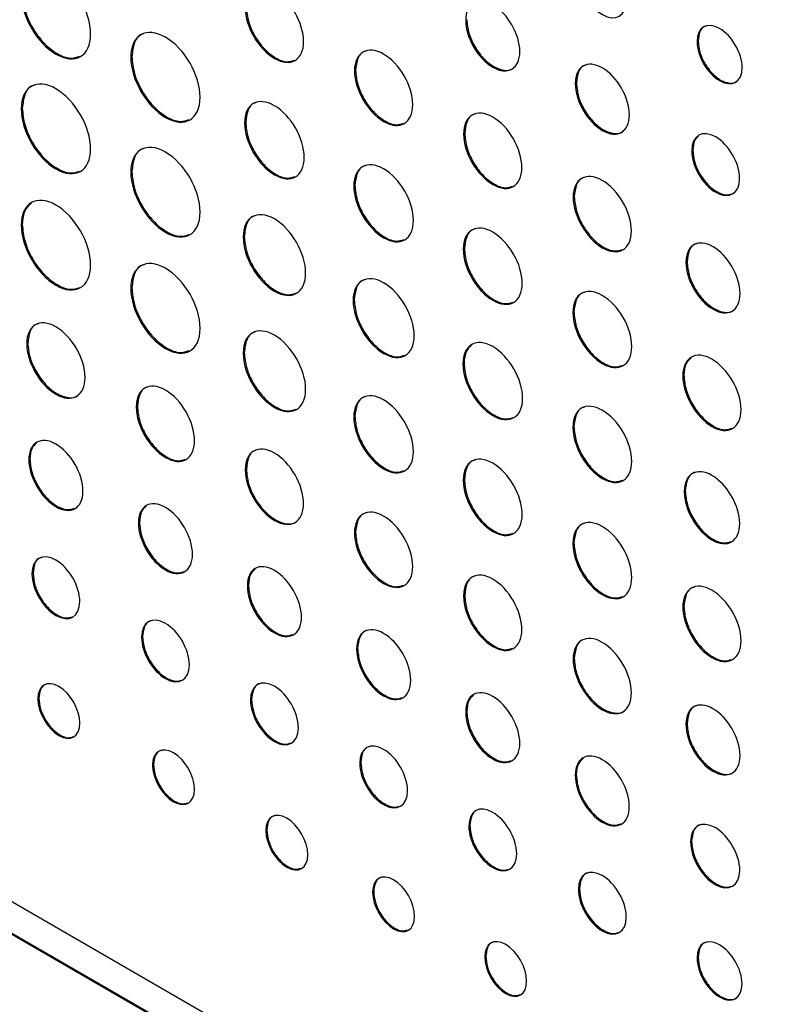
# Model space of a CAD drawing. Header units: millimetres. Extents: x 52 to 411, y 49 to 259.
# Tile 34 of 40: x 351 to 363, y 194 to 210. Entities that reach past the tile are written whole.
import ezdxf

# ---------------------------------------------------------------- set-up
doc = ezdxf.new("R2010")
doc.units = ezdxf.units.MM

msp = doc.modelspace()

# ---------------------------------------------------------------- linework, layer by layer
at = {"color": 7, "linetype": 'Continuous', "lineweight": 25}
for p, q in [((358.201, 210.027), (358.183, 210.017)), ((362.027, 209.676), (362.009, 209.666)), ((352.662, 209.417), (352.644, 209.406)), ((356.362, 209.19), (356.344, 209.179)), ((360.013, 208.981), (359.995, 208.971)), ((350.85, 208.564), (350.832, 208.553)), ((354.544, 208.33), (354.526, 208.319)), ((358.167, 208.148), (358.149, 208.137)), ((361.938, 207.87), (361.92, 207.859)), ((352.662, 207.518), (352.644, 207.507)), ((356.35, 207.287), (356.332, 207.277)), ((369.786, 184.407), (330.31, 207.195)), ((359.978, 207.102), (359.96, 207.091)), ((330.31, 206.661), (369.786, 183.872)), ((330.328, 206.671), (369.804, 183.883)), ((350.85, 206.642), (350.832, 206.631)), ((354.521, 206.444), (354.503, 206.434)), ((358.161, 206.242), (358.143, 206.232)), ((361.843, 206.025), (361.825, 206.015)), ((352.662, 205.596), (352.644, 205.585)), ((356.339, 205.395), (356.321, 205.384)), ((359.973, 205.196), (359.955, 205.186)), ((350.941, 204.679), (350.923, 204.669)), ((354.521, 204.522), (354.503, 204.512)), ((358.155, 204.346), (358.137, 204.336)), ((361.792, 204.146), (361.774, 204.136)), ((352.753, 203.633), (352.735, 203.623)), ((356.35, 203.466), (356.332, 203.456)), ((359.973, 203.297), (359.955, 203.287)), ((350.976, 202.76), (350.958, 202.75)), ((354.555, 202.593), (354.537, 202.583)), ((358.161, 202.421), (358.143, 202.411)), ((361.814, 202.234), (361.797, 202.223)), ((352.788, 201.714), (352.77, 201.704)), ((356.361, 201.55), (356.343, 201.54)), ((359.973, 201.375), (359.955, 201.365)), ((351.028, 200.873), (351.01, 200.863)), ((354.59, 200.674), (354.572, 200.664)), ((358.166, 200.509), (358.148, 200.498)), ((361.792, 200.325), (361.774, 200.315)), ((352.839, 199.827), (352.822, 199.817)), ((356.396, 199.631), (356.378, 199.621)), ((359.978, 199.463), (359.96, 199.452)), ((351.125, 198.806), (351.107, 198.796)), ((354.642, 198.787), (354.624, 198.776)), ((358.201, 198.589), (358.183, 198.579)), ((361.843, 198.386), (361.825, 198.376)), ((353.021, 197.711), (353.003, 197.701)), ((356.448, 197.744), (356.43, 197.734)), ((360.012, 197.544), (359.994, 197.533)), ((358.252, 196.702), (358.235, 196.692)), ((354.894, 196.63), (354.876, 196.62)), ((361.919, 196.443), (361.902, 196.432)), ((356.661, 195.61), (356.643, 195.6)), ((360.064, 195.656), (360.046, 195.646)), ((358.515, 194.54), (358.497, 194.53)), ((362.027, 194.523), (362.009, 194.513))]:
    msp.add_line(p, q, dxfattribs=at)
for points, knots in [([(351.979, 209.79), (351.979, 210.156), (351.723, 210.6), (351.406, 210.783), (351.089, 210.966), (350.832, 210.818), (350.832, 210.452)], [2, 2, 2, 2, 3, 3, 3, 4, 4, 4, 4]), ([(360.047, 210.798), (360.047, 210.546), (360.224, 210.239), (360.443, 210.113), (360.661, 209.986), (360.838, 210.089), (360.838, 210.341)], [2, 2, 2, 2, 3, 3, 3, 4, 4, 4, 4]), ([(355.502, 209.665), (355.502, 209.973), (355.286, 210.346), (354.753, 210.654), (354.538, 210.529), (354.538, 210.222)], [2, 2, 2, 2, 3, 3, 4, 4, 4, 4]), ([(350.832, 210.452), (350.832, 210.086), (351.089, 209.641), (351.406, 209.458), (351.723, 209.275), (351.979, 209.424), (351.979, 209.79)], [0, 0, 0, 0, 1, 1, 1, 2, 2, 2, 2]), ([(350.85, 210.463), (350.859, 210.369), (350.876, 210.185), (351.009, 209.891), (351.197, 209.634), (351.423, 209.453), (351.641, 209.37), (351.75, 209.406), (351.799, 209.422)], [0, 0, 0, 0, 0.174506, 0.34287, 0.511214, 0.685671, 0.860155, 1, 1, 1, 1]), ([(359.078, 209.5), (359.078, 209.786), (358.878, 210.133), (358.631, 210.275), (358.384, 210.418), (358.183, 210.302), (358.183, 210.017)], [0, 0, 0, 0, 1, 1, 1, 2, 2, 2, 2]), ([(354.538, 210.222), (354.538, 209.914), (354.753, 209.541), (355.286, 209.233), (355.502, 209.358), (355.502, 209.665)], [0, 0, 0, 0, 1, 1, 2, 2, 2, 2]), ([(354.556, 210.232), (354.563, 210.154), (354.578, 209.999), (354.689, 209.752), (354.847, 209.536), (355.037, 209.384), (355.219, 209.315), (355.309, 209.345), (355.348, 209.357)], [0, 0, 0, 0, 0.175444, 0.34471, 0.513967, 0.689386, 0.864805, 1, 1, 1, 1]), ([(358.201, 210.027), (358.208, 209.954), (358.222, 209.811), (358.325, 209.581), (358.471, 209.382), (358.649, 209.237), (358.822, 209.181), (358.942, 209.189), (358.979, 209.236), (358.986, 209.244)], [0, 0, 0, 0, 0.163754, 0.321831, 0.479894, 0.643576, 0.807475, 0.965632, 1, 1, 1, 1]), ([(353.791, 208.744), (353.791, 209.11), (353.535, 209.554), (353.217, 209.737), (352.9, 209.92), (352.644, 209.772), (352.644, 209.406)], [2, 2, 2, 2, 3, 3, 3, 4, 4, 4, 4]), ([(358.183, 210.017), (358.183, 209.731), (358.384, 209.384), (358.631, 209.242), (358.878, 209.099), (359.078, 209.215), (359.078, 209.5)], [2, 2, 2, 2, 3, 3, 3, 4, 4, 4, 4]), ([(362.755, 209.235), (362.755, 209.473), (362.588, 209.762), (362.382, 209.881), (362.176, 210), (362.009, 209.903), (362.009, 209.666)], [0, 0, 0, 0, 1, 1, 1, 2, 2, 2, 2]), ([(362.167, 209.923), (362.156, 209.922), (362.105, 209.914), (362.045, 209.833), (362.033, 209.729), (362.027, 209.676)], [0, 0, 0, 0, 0.113308, 0.548903, 1, 1, 1, 1]), ([(352.861, 209.794), (352.85, 209.792), (352.778, 209.781), (352.691, 209.657), (352.672, 209.498), (352.662, 209.417)], [0, 0, 0, 0, 0.076698, 0.530203, 1, 1, 1, 1]), ([(357.308, 208.623), (357.308, 208.93), (357.092, 209.304), (356.826, 209.458), (356.559, 209.611), (356.344, 209.487), (356.344, 209.179)], [2, 2, 2, 2, 3, 3, 3, 4, 4, 4, 4]), ([(362.009, 209.666), (362.009, 209.428), (362.176, 209.138), (362.382, 209.02), (362.588, 208.901), (362.755, 208.997), (362.755, 209.235)], [2, 2, 2, 2, 3, 3, 3, 4, 4, 4, 4]), ([(362.027, 209.676), (362.033, 209.615), (362.044, 209.496), (362.13, 209.304), (362.252, 209.138), (362.4, 209.017), (362.545, 208.971), (362.646, 208.978), (362.678, 209.019), (362.684, 209.027)], [0, 0, 0, 0, 0.162768, 0.319853, 0.476836, 0.639312, 0.802025, 0.95918, 1, 1, 1, 1]), ([(352.644, 209.406), (352.644, 209.04), (352.9, 208.595), (353.217, 208.412), (353.535, 208.229), (353.791, 208.378), (353.791, 208.744)], [0, 0, 0, 0, 1, 1, 1, 2, 2, 2, 2]), ([(352.662, 209.417), (352.671, 209.323), (352.688, 209.139), (352.821, 208.845), (353.009, 208.588), (353.235, 208.407), (353.453, 208.324), (353.562, 208.36), (353.61, 208.376)], [0, 0, 0, 0, 0.174516, 0.342884, 0.511229, 0.685692, 0.860181, 1, 1, 1, 1]), ([(356.534, 209.508), (356.523, 209.506), (356.461, 209.497), (356.386, 209.392), (356.37, 209.258), (356.362, 209.19)], [0, 0, 0, 0, 0.089912, 0.536833, 1, 1, 1, 1]), ([(360.89, 208.454), (360.89, 208.74), (360.69, 209.087), (360.442, 209.23), (360.195, 209.372), (359.995, 209.257), (359.995, 208.971)], [0, 0, 0, 0, 1, 1, 1, 2, 2, 2, 2]), ([(360.175, 209.277), (360.164, 209.276), (360.105, 209.267), (360.035, 209.17), (360.02, 209.045), (360.013, 208.981)], [0, 0, 0, 0, 0.096272, 0.540014, 1, 1, 1, 1]), ([(351.979, 207.891), (351.979, 208.257), (351.723, 208.701), (351.406, 208.884), (351.089, 209.067), (350.832, 208.919), (350.832, 208.553)], [2, 2, 2, 2, 3, 3, 3, 4, 4, 4, 4]), ([(356.344, 209.179), (356.344, 208.872), (356.559, 208.498), (356.826, 208.345), (357.092, 208.191), (357.308, 208.315), (357.308, 208.623)], [0, 0, 0, 0, 1, 1, 1, 2, 2, 2, 2]), ([(356.362, 209.19), (356.369, 209.111), (356.384, 208.957), (356.495, 208.709), (356.653, 208.494), (356.843, 208.342), (357.025, 208.272), (357.115, 208.302), (357.154, 208.315)], [0, 0, 0, 0, 0.17545, 0.344719, 0.513973, 0.689373, 0.864817, 1, 1, 1, 1]), ([(351.049, 208.941), (351.038, 208.939), (350.966, 208.928), (350.879, 208.804), (350.86, 208.645), (350.85, 208.564)], [0, 0, 0, 0, 0.076611, 0.530152, 1, 1, 1, 1]), ([(359.995, 208.971), (359.995, 208.685), (360.195, 208.339), (360.442, 208.196), (360.69, 208.053), (360.89, 208.169), (360.89, 208.454)], [2, 2, 2, 2, 3, 3, 3, 4, 4, 4, 4]), ([(360.013, 208.981), (360.02, 208.908), (360.033, 208.765), (360.137, 208.535), (360.283, 208.336), (360.461, 208.191), (360.634, 208.136), (360.754, 208.144), (360.791, 208.19), (360.798, 208.199)], [0, 0, 0, 0, 0.163759, 0.321842, 0.479909, 0.643597, 0.807497, 0.965651, 1, 1, 1, 1]), ([(355.513, 207.75), (355.513, 208.065), (355.292, 208.447), (355.02, 208.605), (354.747, 208.762), (354.526, 208.634), (354.526, 208.319)], [2, 2, 2, 2, 3, 3, 3, 4, 4, 4, 4]), ([(350.85, 208.564), (350.859, 208.47), (350.876, 208.286), (351.009, 207.992), (351.197, 207.735), (351.423, 207.554), (351.641, 207.471), (351.75, 207.507), (351.799, 207.523)], [0, 0, 0, 0, 0.174494, 0.342861, 0.511213, 0.685674, 0.86016, 1, 1, 1, 1]), ([(354.72, 208.656), (354.709, 208.654), (354.645, 208.644), (354.569, 208.537), (354.553, 208.4), (354.544, 208.33)], [0, 0, 0, 0, 0.088583, 0.536174, 1, 1, 1, 1]), ([(359.112, 207.581), (359.112, 207.888), (358.897, 208.262), (358.631, 208.416), (358.364, 208.569), (358.149, 208.445), (358.149, 208.137)], [2, 2, 2, 2, 3, 3, 3, 4, 4, 4, 4]), ([(350.832, 208.553), (350.832, 208.187), (351.089, 207.742), (351.406, 207.559), (351.723, 207.376), (351.979, 207.525), (351.979, 207.891)], [0, 0, 0, 0, 1, 1, 1, 2, 2, 2, 2]), ([(358.338, 208.466), (358.328, 208.464), (358.265, 208.455), (358.191, 208.35), (358.175, 208.216), (358.167, 208.148)], [0, 0, 0, 0, 0.0899495, 0.5368456, 1, 1, 1, 1]), ([(354.526, 208.319), (354.526, 208.004), (354.747, 207.621), (355.02, 207.464), (355.292, 207.307), (355.513, 207.435), (355.513, 207.75)], [0, 0, 0, 0, 1, 1, 1, 2, 2, 2, 2]), ([(354.544, 208.33), (354.552, 208.249), (354.567, 208.091), (354.681, 207.838), (354.843, 207.617), (355.037, 207.461), (355.223, 207.39), (355.315, 207.42), (355.356, 207.434)], [0, 0, 0, 0, 0.175462, 0.344714, 0.51388, 0.689139, 0.864403, 1, 1, 1, 1]), ([(358.149, 208.137), (358.149, 207.83), (358.364, 207.456), (358.631, 207.303), (358.897, 207.149), (359.112, 207.273), (359.112, 207.581)], [0, 0, 0, 0, 1, 1, 1, 2, 2, 2, 2]), ([(358.167, 208.148), (358.174, 208.069), (358.189, 207.915), (358.3, 207.667), (358.458, 207.452), (358.648, 207.3), (358.83, 207.231), (358.919, 207.26), (358.959, 207.273)], [0, 0, 0, 0, 0.175439, 0.344692, 0.513934, 0.689343, 0.864783, 1, 1, 1, 1]), ([(362.712, 207.402), (362.712, 207.655), (362.535, 207.962), (362.317, 208.088), (362.098, 208.214), (361.92, 208.112), (361.92, 207.859)], [0, 0, 0, 0, 1, 1, 1, 2, 2, 2, 2]), ([(362.034, 208.102), (362.009, 208.081), (361.952, 208.031), (361.943, 207.929), (361.938, 207.87)], [0, 0, 0, 0, 0.421595, 1, 1, 1, 1]), ([(353.791, 206.845), (353.791, 207.211), (353.535, 207.655), (353.217, 207.838), (352.9, 208.021), (352.644, 207.873), (352.644, 207.507)], [2, 2, 2, 2, 3, 3, 3, 4, 4, 4, 4]), ([(352.861, 207.895), (352.85, 207.893), (352.778, 207.882), (352.691, 207.758), (352.672, 207.599), (352.662, 207.518)], [0, 0, 0, 0, 0.076675, 0.530177, 1, 1, 1, 1]), ([(361.92, 207.859), (361.92, 207.607), (362.098, 207.3), (362.317, 207.174), (362.535, 207.048), (362.712, 207.15), (362.712, 207.402)], [2, 2, 2, 2, 3, 3, 3, 4, 4, 4, 4]), ([(361.938, 207.87), (361.945, 207.805), (361.957, 207.678), (362.048, 207.475), (362.178, 207.298), (362.334, 207.173), (362.481, 207.117), (362.553, 207.14), (362.583, 207.15)], [0, 0, 0, 0, 0.1766042, 0.3472163, 0.517888, 0.6946569, 0.8711894, 1, 1, 1, 1]), ([(357.319, 206.707), (357.319, 207.022), (357.098, 207.404), (356.826, 207.562), (356.553, 207.719), (356.332, 207.591), (356.332, 207.277)], [2, 2, 2, 2, 3, 3, 3, 4, 4, 4, 4]), ([(356.525, 207.613), (356.515, 207.611), (356.451, 207.601), (356.375, 207.495), (356.359, 207.357), (356.35, 207.287)], [0, 0, 0, 0, 0.087938, 0.535912, 1, 1, 1, 1]), ([(352.644, 207.507), (352.644, 207.141), (352.9, 206.696), (353.217, 206.513), (353.535, 206.33), (353.791, 206.479), (353.791, 206.845)], [0, 0, 0, 0, 1, 1, 1, 2, 2, 2, 2]), ([(352.662, 207.518), (352.671, 207.424), (352.688, 207.24), (352.821, 206.946), (353.009, 206.689), (353.235, 206.508), (353.453, 206.425), (353.562, 206.461), (353.61, 206.477)], [0, 0, 0, 0, 0.174504, 0.342875, 0.511227, 0.685694, 0.860187, 1, 1, 1, 1]), ([(360.924, 206.535), (360.924, 206.843), (360.709, 207.216), (360.442, 207.37), (360.176, 207.523), (359.96, 207.399), (359.96, 207.091)], [2, 2, 2, 2, 3, 3, 3, 4, 4, 4, 4]), ([(360.15, 207.42), (360.14, 207.418), (360.077, 207.409), (360.002, 207.304), (359.986, 207.17), (359.978, 207.102)], [0, 0, 0, 0, 0.089875, 0.536817, 1, 1, 1, 1]), ([(356.332, 207.277), (356.332, 206.962), (356.553, 206.58), (356.826, 206.422), (357.098, 206.265), (357.319, 206.392), (357.319, 206.707)], [0, 0, 0, 0, 1, 1, 1, 2, 2, 2, 2]), ([(356.35, 207.287), (356.358, 207.207), (356.373, 207.049), (356.487, 206.795), (356.649, 206.575), (356.843, 206.419), (357.029, 206.348), (357.121, 206.378), (357.162, 206.392)], [0, 0, 0, 0, 0.1752957, 0.3444422, 0.5135754, 0.6888446, 0.8641498, 1, 1, 1, 1]), ([(351.979, 205.969), (351.979, 206.335), (351.723, 206.779), (351.406, 206.962), (351.089, 207.145), (350.832, 206.997), (350.832, 206.631)], [2, 2, 2, 2, 3, 3, 3, 4, 4, 4, 4]), ([(359.978, 207.102), (359.986, 207.023), (360, 206.869), (360.112, 206.621), (360.27, 206.406), (360.459, 206.254), (360.641, 206.185), (360.731, 206.214), (360.77, 206.227)], [0, 0, 0, 0, 0.175435, 0.344692, 0.513941, 0.689352, 0.864787, 1, 1, 1, 1]), ([(350.997, 206.989), (350.958, 206.956), (350.871, 206.881), (350.857, 206.727), (350.85, 206.642)], [0, 0, 0, 0, 0.4451614, 1, 1, 1, 1]), ([(359.96, 207.091), (359.96, 206.784), (360.176, 206.41), (360.442, 206.257), (360.709, 206.103), (360.924, 206.227), (360.924, 206.535)], [0, 0, 0, 0, 1, 1, 1, 2, 2, 2, 2]), ([(355.536, 205.838), (355.536, 206.167), (355.305, 206.567), (355.02, 206.732), (354.734, 206.896), (354.503, 206.763), (354.503, 206.434)], [2, 2, 2, 2, 3, 3, 3, 4, 4, 4, 4]), ([(354.703, 206.784), (354.693, 206.783), (354.627, 206.772), (354.547, 206.661), (354.53, 206.517), (354.521, 206.444)], [0, 0, 0, 0, 0.084399, 0.53413, 1, 1, 1, 1]), ([(350.832, 206.631), (350.832, 206.265), (351.089, 205.82), (351.406, 205.637), (351.723, 205.454), (351.979, 205.603), (351.979, 205.969)], [0, 0, 0, 0, 1, 1, 1, 2, 2, 2, 2]), ([(350.85, 206.642), (350.859, 206.548), (350.876, 206.364), (351.009, 206.07), (351.197, 205.813), (351.423, 205.632), (351.641, 205.549), (351.75, 205.585), (351.799, 205.601)], [0, 0, 0, 0, 0.174494, 0.342861, 0.511213, 0.685674, 0.86016, 1, 1, 1, 1]), ([(359.118, 205.669), (359.118, 205.98), (358.9, 206.357), (358.631, 206.513), (358.361, 206.669), (358.143, 206.543), (358.143, 206.232)], [2, 2, 2, 2, 3, 3, 3, 4, 4, 4, 4]), ([(354.521, 206.444), (354.529, 206.36), (354.545, 206.195), (354.664, 205.929), (354.834, 205.698), (355.037, 205.535), (355.232, 205.461), (355.329, 205.493), (355.372, 205.507)], [0, 0, 0, 0, 0.175055, 0.343967, 0.512862, 0.687881, 0.862922, 1, 1, 1, 1]), ([(358.334, 206.564), (358.324, 206.562), (358.261, 206.552), (358.185, 206.447), (358.169, 206.311), (358.161, 206.242)], [0, 0, 0, 0, 0.088934, 0.53642, 1, 1, 1, 1]), ([(354.503, 206.434), (354.503, 206.104), (354.734, 205.704), (355.02, 205.539), (355.305, 205.374), (355.536, 205.508), (355.536, 205.838)], [0, 0, 0, 0, 1, 1, 1, 2, 2, 2, 2]), ([(362.72, 205.498), (362.72, 205.784), (362.52, 206.131), (362.273, 206.273), (362.026, 206.416), (361.825, 206.3), (361.825, 206.015)], [0, 0, 0, 0, 1, 1, 1, 2, 2, 2, 2]), ([(362.005, 206.321), (361.995, 206.32), (361.936, 206.31), (361.866, 206.213), (361.851, 206.089), (361.843, 206.025)], [0, 0, 0, 0, 0.096036, 0.540015, 1, 1, 1, 1]), ([(358.143, 206.232), (358.143, 205.92), (358.361, 205.542), (358.631, 205.387), (358.9, 205.231), (359.118, 205.357), (359.118, 205.669)], [0, 0, 0, 0, 1, 1, 1, 2, 2, 2, 2]), ([(358.161, 206.242), (358.168, 206.163), (358.183, 206.006), (358.296, 205.756), (358.456, 205.538), (358.648, 205.384), (358.832, 205.314), (358.923, 205.344), (358.963, 205.357)], [0, 0, 0, 0, 0.175369, 0.344581, 0.513777, 0.689113, 0.86448, 1, 1, 1, 1]), ([(353.791, 204.923), (353.791, 205.289), (353.535, 205.733), (353.217, 205.916), (352.9, 206.099), (352.644, 205.951), (352.644, 205.585)], [2, 2, 2, 2, 3, 3, 3, 4, 4, 4, 4]), ([(352.861, 205.973), (352.85, 205.971), (352.778, 205.96), (352.691, 205.836), (352.672, 205.677), (352.662, 205.596)], [0, 0, 0, 0, 0.076639, 0.530166, 1, 1, 1, 1]), ([(361.825, 206.015), (361.825, 205.729), (362.026, 205.382), (362.273, 205.24), (362.52, 205.097), (362.72, 205.213), (362.72, 205.498)], [2, 2, 2, 2, 3, 3, 3, 4, 4, 4, 4]), ([(361.843, 206.025), (361.85, 205.952), (361.864, 205.809), (361.967, 205.579), (362.113, 205.38), (362.291, 205.235), (362.465, 205.179), (362.584, 205.187), (362.621, 205.234), (362.628, 205.242)], [0, 0, 0, 0, 0.163851, 0.32198, 0.480067, 0.643769, 0.80761, 0.965754, 1, 1, 1, 1]), ([(357.331, 204.802), (357.331, 205.124), (357.105, 205.515), (356.826, 205.676), (356.547, 205.837), (356.321, 205.706), (356.321, 205.384)], [2, 2, 2, 2, 3, 3, 3, 4, 4, 4, 4]), ([(356.517, 205.728), (356.507, 205.726), (356.442, 205.716), (356.364, 205.607), (356.347, 205.466), (356.339, 205.395)], [0, 0, 0, 0, 0.086198, 0.535033, 1, 1, 1, 1]), ([(352.644, 205.585), (352.644, 205.219), (352.9, 204.774), (353.217, 204.591), (353.535, 204.408), (353.791, 204.557), (353.791, 204.923)], [0, 0, 0, 0, 1, 1, 1, 2, 2, 2, 2]), ([(352.662, 205.596), (352.671, 205.502), (352.688, 205.319), (352.821, 205.024), (353.009, 204.767), (353.235, 204.586), (353.453, 204.503), (353.562, 204.539), (353.61, 204.555)], [0, 0, 0, 0, 0.1745038, 0.3428752, 0.5112273, 0.6856941, 0.8601866, 1, 1, 1, 1]), ([(360.93, 204.623), (360.93, 204.934), (360.712, 205.312), (360.442, 205.467), (360.173, 205.623), (359.955, 205.497), (359.955, 205.186)], [2, 2, 2, 2, 3, 3, 3, 4, 4, 4, 4]), ([(360.146, 205.518), (360.136, 205.516), (360.073, 205.506), (359.997, 205.401), (359.981, 205.265), (359.973, 205.196)], [0, 0, 0, 0, 0.088934, 0.53642, 1, 1, 1, 1]), ([(356.321, 205.384), (356.321, 205.062), (356.547, 204.671), (356.826, 204.51), (357.105, 204.349), (357.331, 204.479), (357.331, 204.802)], [0, 0, 0, 0, 1, 1, 1, 2, 2, 2, 2]), ([(356.339, 205.395), (356.347, 205.313), (356.362, 205.151), (356.479, 204.892), (356.644, 204.666), (356.843, 204.506), (357.034, 204.434), (357.128, 204.465), (357.17, 204.479)], [0, 0, 0, 0, 0.175196, 0.344227, 0.513232, 0.688367, 0.863537, 1, 1, 1, 1]), ([(359.955, 205.186), (359.955, 204.874), (360.173, 204.497), (360.442, 204.341), (360.712, 204.185), (360.93, 204.311), (360.93, 204.623)], [0, 0, 0, 0, 1, 1, 1, 2, 2, 2, 2]), ([(359.973, 205.196), (359.98, 205.117), (359.995, 204.961), (360.108, 204.71), (360.267, 204.492), (360.459, 204.338), (360.644, 204.268), (360.735, 204.298), (360.774, 204.311)], [0, 0, 0, 0, 0.1753692, 0.3445807, 0.5137775, 0.6891135, 0.8644799, 1, 1, 1, 1]), ([(351.887, 204.113), (351.887, 204.42), (351.672, 204.794), (351.405, 204.948), (351.139, 205.101), (350.923, 204.977), (350.923, 204.669)], [2, 2, 2, 2, 3, 3, 3, 4, 4, 4, 4]), ([(351.113, 204.998), (351.103, 204.996), (351.04, 204.986), (350.965, 204.882), (350.95, 204.748), (350.941, 204.679)], [0, 0, 0, 0, 0.090129, 0.536938, 1, 1, 1, 1]), ([(355.536, 203.916), (355.536, 204.245), (355.305, 204.645), (355.02, 204.81), (354.734, 204.974), (354.503, 204.841), (354.503, 204.512)], [2, 2, 2, 2, 3, 3, 3, 4, 4, 4, 4]), ([(354.703, 204.863), (354.693, 204.861), (354.627, 204.85), (354.547, 204.739), (354.53, 204.595), (354.521, 204.522)], [0, 0, 0, 0, 0.084426, 0.534127, 1, 1, 1, 1]), ([(350.923, 204.669), (350.923, 204.362), (351.139, 203.988), (351.405, 203.835), (351.672, 203.681), (351.887, 203.805), (351.887, 204.113)], [0, 0, 0, 0, 1, 1, 1, 2, 2, 2, 2]), ([(350.941, 204.679), (350.949, 204.601), (350.963, 204.447), (351.075, 204.199), (351.232, 203.985), (351.424, 203.829), (351.611, 203.769), (351.739, 203.777), (351.778, 203.826), (351.785, 203.835)], [0, 0, 0, 0, 0.164204, 0.3226529, 0.4811246, 0.6453979, 0.8096656, 0.9681378, 1, 1, 1, 1]), ([(359.124, 203.766), (359.124, 204.081), (358.903, 204.463), (358.631, 204.621), (358.358, 204.778), (358.137, 204.651), (358.137, 204.336)], [2, 2, 2, 2, 3, 3, 3, 4, 4, 4, 4]), ([(354.503, 204.512), (354.503, 204.182), (354.734, 203.782), (355.02, 203.617), (355.305, 203.453), (355.536, 203.586), (355.536, 203.916)], [0, 0, 0, 0, 1, 1, 1, 2, 2, 2, 2]), ([(354.521, 204.522), (354.529, 204.438), (354.545, 204.273), (354.664, 204.007), (354.834, 203.776), (355.037, 203.614), (355.232, 203.539), (355.329, 203.571), (355.372, 203.585)], [0, 0, 0, 0, 0.17505, 0.343952, 0.512841, 0.68786, 0.862901, 1, 1, 1, 1]), ([(358.279, 204.642), (358.246, 204.614), (358.173, 204.55), (358.161, 204.42), (358.155, 204.346)], [0, 0, 0, 0, 0.436859, 1, 1, 1, 1]), ([(362.737, 203.579), (362.737, 203.886), (362.522, 204.26), (361.989, 204.567), (361.774, 204.443), (361.774, 204.136)], [0, 0, 0, 0, 1, 1, 2, 2, 2, 2]), ([(358.137, 204.336), (358.137, 204.021), (358.358, 203.639), (358.631, 203.481), (358.903, 203.324), (359.124, 203.451), (359.124, 203.766)], [0, 0, 0, 0, 1, 1, 1, 2, 2, 2, 2]), ([(358.155, 204.346), (358.163, 204.266), (358.178, 204.108), (358.292, 203.854), (358.453, 203.634), (358.648, 203.478), (358.834, 203.407), (358.926, 203.437), (358.967, 203.451)], [0, 0, 0, 0, 0.17532, 0.344471, 0.5136, 0.688863, 0.864168, 1, 1, 1, 1]), ([(361.912, 204.434), (361.881, 204.407), (361.808, 204.345), (361.798, 204.218), (361.792, 204.146)], [0, 0, 0, 0, 0.435457, 1, 1, 1, 1]), ([(353.699, 203.067), (353.699, 203.374), (353.484, 203.748), (353.217, 203.902), (352.951, 204.055), (352.735, 203.931), (352.735, 203.623)], [2, 2, 2, 2, 3, 3, 3, 4, 4, 4, 4]), ([(361.774, 204.136), (361.774, 203.828), (361.989, 203.455), (362.522, 203.147), (362.737, 203.272), (362.737, 203.579)], [2, 2, 2, 2, 3, 3, 4, 4, 4, 4]), ([(361.792, 204.146), (361.799, 204.068), (361.814, 203.913), (361.925, 203.666), (362.083, 203.45), (362.273, 203.298), (362.454, 203.229), (362.544, 203.258), (362.583, 203.271)], [0, 0, 0, 0, 0.175429, 0.344737, 0.514034, 0.689477, 0.86492, 1, 1, 1, 1]), ([(352.925, 203.952), (352.915, 203.95), (352.852, 203.941), (352.777, 203.836), (352.761, 203.702), (352.753, 203.633)], [0, 0, 0, 0, 0.090091, 0.536925, 1, 1, 1, 1]), ([(357.319, 202.886), (357.319, 203.201), (357.098, 203.583), (356.826, 203.741), (356.553, 203.898), (356.332, 203.771), (356.332, 203.456)], [2, 2, 2, 2, 3, 3, 3, 4, 4, 4, 4]), ([(356.525, 203.792), (356.515, 203.79), (356.451, 203.78), (356.375, 203.674), (356.359, 203.536), (356.35, 203.466)], [0, 0, 0, 0, 0.088004, 0.535954, 1, 1, 1, 1]), ([(360.93, 202.724), (360.93, 203.035), (360.712, 203.413), (360.442, 203.568), (360.173, 203.724), (359.955, 203.598), (359.955, 203.287)], [2, 2, 2, 2, 3, 3, 3, 4, 4, 4, 4]), ([(352.735, 203.623), (352.735, 203.316), (352.951, 202.942), (353.217, 202.789), (353.484, 202.635), (353.699, 202.759), (353.699, 203.067)], [0, 0, 0, 0, 1, 1, 1, 2, 2, 2, 2]), ([(352.753, 203.633), (352.761, 203.555), (352.775, 203.401), (352.887, 203.153), (353.045, 202.938), (353.234, 202.786), (353.416, 202.716), (353.506, 202.746), (353.545, 202.759)], [0, 0, 0, 0, 0.175383, 0.344625, 0.513886, 0.689324, 0.864776, 1, 1, 1, 1]), ([(360.146, 203.619), (360.136, 203.617), (360.073, 203.607), (359.997, 203.502), (359.981, 203.366), (359.973, 203.297)], [0, 0, 0, 0, 0.08892, 0.536439, 1, 1, 1, 1]), ([(356.332, 203.456), (356.332, 203.141), (356.553, 202.759), (356.826, 202.601), (357.098, 202.444), (357.319, 202.571), (357.319, 202.886)], [0, 0, 0, 0, 1, 1, 1, 2, 2, 2, 2]), ([(356.35, 203.466), (356.358, 203.386), (356.373, 203.228), (356.487, 202.974), (356.649, 202.754), (356.843, 202.598), (357.029, 202.527), (357.121, 202.557), (357.162, 202.571)], [0, 0, 0, 0, 0.175301, 0.344446, 0.513576, 0.688844, 0.864148, 1, 1, 1, 1]), ([(359.955, 203.287), (359.955, 202.975), (360.173, 202.597), (360.442, 202.442), (360.712, 202.286), (360.93, 202.412), (360.93, 202.724)], [0, 0, 0, 0, 1, 1, 1, 2, 2, 2, 2]), ([(359.973, 203.297), (359.98, 203.218), (359.995, 203.062), (360.108, 202.811), (360.267, 202.593), (360.459, 202.439), (360.644, 202.369), (360.735, 202.399), (360.774, 202.412)], [0, 0, 0, 0, 0.175374, 0.344597, 0.5138, 0.689136, 0.864502, 1, 1, 1, 1]), ([(351.853, 202.233), (351.853, 202.518), (351.652, 202.866), (351.405, 203.008), (351.158, 203.151), (350.958, 203.035), (350.958, 202.75)], [2, 2, 2, 2, 3, 3, 3, 4, 4, 4, 4]), ([(351.086, 203.026), (351.058, 203.002), (350.991, 202.944), (350.981, 202.827), (350.976, 202.76)], [0, 0, 0, 0, 0.4307112, 1, 1, 1, 1]), ([(355.501, 202.026), (355.501, 202.334), (355.286, 202.707), (355.019, 202.861), (354.753, 203.015), (354.537, 202.89), (354.537, 202.583)], [2, 2, 2, 2, 3, 3, 3, 4, 4, 4, 4]), ([(354.727, 202.912), (354.717, 202.91), (354.654, 202.9), (354.579, 202.796), (354.564, 202.661), (354.555, 202.593)], [0, 0, 0, 0, 0.090067, 0.536915, 1, 1, 1, 1]), ([(350.958, 202.75), (350.958, 202.464), (351.158, 202.117), (351.405, 201.975), (351.652, 201.832), (351.853, 201.948), (351.853, 202.233)], [0, 0, 0, 0, 1, 1, 1, 2, 2, 2, 2]), ([(350.976, 202.76), (350.983, 202.687), (350.996, 202.544), (351.1, 202.314), (351.246, 202.114), (351.423, 201.973), (351.59, 201.909), (351.673, 201.936), (351.709, 201.948)], [0, 0, 0, 0, 0.175878, 0.345654, 0.515414, 0.691231, 0.867014, 1, 1, 1, 1]), ([(359.118, 201.848), (359.118, 202.159), (358.9, 202.537), (358.631, 202.692), (358.361, 202.848), (358.143, 202.722), (358.143, 202.411)], [2, 2, 2, 2, 3, 3, 3, 4, 4, 4, 4]), ([(358.334, 202.743), (358.324, 202.741), (358.261, 202.731), (358.185, 202.626), (358.169, 202.49), (358.161, 202.421)], [0, 0, 0, 0, 0.089001, 0.536462, 1, 1, 1, 1]), ([(354.537, 202.583), (354.537, 202.275), (354.753, 201.902), (355.019, 201.748), (355.286, 201.594), (355.501, 201.719), (355.501, 202.026)], [0, 0, 0, 0, 1, 1, 1, 2, 2, 2, 2]), ([(354.555, 202.593), (354.563, 202.515), (354.577, 202.36), (354.689, 202.113), (354.846, 201.898), (355.038, 201.742), (355.225, 201.682), (355.353, 201.69), (355.392, 201.74), (355.399, 201.748)], [0, 0, 0, 0, 0.164203, 0.322656, 0.481134, 0.645403, 0.809674, 0.968143, 1, 1, 1, 1]), ([(362.714, 201.694), (362.714, 201.987), (362.509, 202.344), (362.255, 202.491), (362.002, 202.637), (361.797, 202.517), (361.797, 202.223)], [0, 0, 0, 0, 1, 1, 1, 2, 2, 2, 2]), ([(361.98, 202.539), (361.97, 202.537), (361.909, 202.528), (361.837, 202.428), (361.822, 202.299), (361.814, 202.234)], [0, 0, 0, 0, 0.096029, 0.539801, 1, 1, 1, 1]), ([(358.143, 202.411), (358.143, 202.099), (358.361, 201.722), (358.631, 201.566), (358.9, 201.41), (359.118, 201.536), (359.118, 201.848)], [0, 0, 0, 0, 1, 1, 1, 2, 2, 2, 2]), ([(358.161, 202.421), (358.168, 202.342), (358.183, 202.186), (358.296, 201.935), (358.456, 201.717), (358.648, 201.563), (358.832, 201.493), (358.923, 201.523), (358.963, 201.536)], [0, 0, 0, 0, 0.175369, 0.344581, 0.513777, 0.689113, 0.86448, 1, 1, 1, 1]), ([(361.797, 202.223), (361.797, 201.929), (362.002, 201.572), (362.255, 201.426), (362.509, 201.279), (362.714, 201.399), (362.714, 201.694)], [2, 2, 2, 2, 3, 3, 3, 4, 4, 4, 4]), ([(361.814, 202.234), (361.822, 202.159), (361.835, 202.011), (361.941, 201.775), (362.092, 201.569), (362.273, 201.424), (362.445, 201.358), (362.53, 201.386), (362.566, 201.398)], [0, 0, 0, 0, 0.176368, 0.346354, 0.516033, 0.691663, 0.86728, 1, 1, 1, 1]), ([(353.665, 201.187), (353.665, 201.473), (353.464, 201.82), (353.217, 201.962), (352.97, 202.105), (352.77, 201.989), (352.77, 201.704)], [2, 2, 2, 2, 3, 3, 3, 4, 4, 4, 4]), ([(352.898, 201.98), (352.869, 201.956), (352.803, 201.898), (352.793, 201.781), (352.788, 201.714)], [0, 0, 0, 0, 0.4307291, 1, 1, 1, 1]), ([(357.307, 200.984), (357.307, 201.291), (357.092, 201.665), (356.825, 201.819), (356.559, 201.972), (356.343, 201.848), (356.343, 201.54)], [2, 2, 2, 2, 3, 3, 3, 4, 4, 4, 4]), ([(356.533, 201.869), (356.523, 201.867), (356.46, 201.858), (356.386, 201.753), (356.37, 201.619), (356.361, 201.55)], [0, 0, 0, 0, 0.090129, 0.536938, 1, 1, 1, 1]), ([(360.93, 200.802), (360.93, 201.113), (360.712, 201.491), (360.442, 201.646), (360.173, 201.802), (359.955, 201.676), (359.955, 201.365)], [2, 2, 2, 2, 3, 3, 3, 4, 4, 4, 4]), ([(352.77, 201.704), (352.77, 201.418), (352.97, 201.071), (353.217, 200.929), (353.464, 200.786), (353.665, 200.902), (353.665, 201.187)], [0, 0, 0, 0, 1, 1, 1, 2, 2, 2, 2]), ([(352.788, 201.714), (352.795, 201.641), (352.808, 201.498), (352.912, 201.268), (353.058, 201.068), (353.234, 200.927), (353.402, 200.863), (353.485, 200.89), (353.521, 200.902)], [0, 0, 0, 0, 0.175886, 0.345669, 0.515426, 0.691217, 0.867014, 1, 1, 1, 1]), ([(360.146, 201.697), (360.136, 201.695), (360.073, 201.686), (359.997, 201.58), (359.981, 201.444), (359.973, 201.375)], [0, 0, 0, 0, 0.089001, 0.536462, 1, 1, 1, 1]), ([(356.343, 201.54), (356.343, 201.233), (356.559, 200.859), (356.825, 200.706), (357.092, 200.552), (357.307, 200.676), (357.307, 200.984)], [0, 0, 0, 0, 1, 1, 1, 2, 2, 2, 2]), ([(356.361, 201.55), (356.369, 201.472), (356.383, 201.318), (356.495, 201.07), (356.653, 200.855), (356.843, 200.703), (357.024, 200.634), (357.114, 200.663), (357.153, 200.676)], [0, 0, 0, 0, 0.175384, 0.34462, 0.513882, 0.689339, 0.864772, 1, 1, 1, 1]), ([(359.955, 201.365), (359.955, 201.054), (360.173, 200.676), (360.442, 200.52), (360.712, 200.364), (360.93, 200.49), (360.93, 200.802)], [0, 0, 0, 0, 1, 1, 1, 2, 2, 2, 2]), ([(359.973, 201.375), (359.98, 201.296), (359.995, 201.14), (360.108, 200.889), (360.267, 200.671), (360.459, 200.517), (360.644, 200.447), (360.735, 200.477), (360.774, 200.49)], [0, 0, 0, 0, 0.175369, 0.344581, 0.513777, 0.689113, 0.86448, 1, 1, 1, 1]), ([(351.801, 200.406), (351.801, 200.658), (351.624, 200.965), (351.406, 201.091), (351.187, 201.218), (351.01, 201.115), (351.01, 200.863)], [0, 0, 0, 0, 1, 1, 1, 2, 2, 2, 2]), ([(351.174, 201.136), (351.164, 201.134), (351.11, 201.126), (351.047, 201.04), (351.034, 200.929), (351.028, 200.873)], [0, 0, 0, 0, 0.10754, 0.546046, 1, 1, 1, 1]), ([(355.467, 200.147), (355.467, 200.432), (355.266, 200.779), (355.019, 200.922), (354.772, 201.064), (354.572, 200.949), (354.572, 200.664)], [2, 2, 2, 2, 3, 3, 3, 4, 4, 4, 4]), ([(354.7, 200.94), (354.672, 200.915), (354.605, 200.858), (354.595, 200.741), (354.59, 200.674)], [0, 0, 0, 0, 0.430719, 1, 1, 1, 1]), ([(359.112, 199.942), (359.112, 200.249), (358.897, 200.623), (358.63, 200.777), (358.364, 200.93), (358.148, 200.806), (358.148, 200.498)], [2, 2, 2, 2, 3, 3, 3, 4, 4, 4, 4]), ([(351.01, 200.863), (351.01, 200.61), (351.187, 200.303), (351.406, 200.177), (351.624, 200.051), (351.801, 200.153), (351.801, 200.406)], [2, 2, 2, 2, 3, 3, 3, 4, 4, 4, 4]), ([(351.028, 200.873), (351.034, 200.809), (351.046, 200.682), (351.137, 200.479), (351.267, 200.301), (351.423, 200.177), (351.57, 200.12), (351.642, 200.144), (351.673, 200.154)], [0, 0, 0, 0, 0.176697, 0.34728, 0.517885, 0.694633, 0.871229, 1, 1, 1, 1]), ([(358.338, 200.827), (358.328, 200.825), (358.265, 200.816), (358.19, 200.711), (358.174, 200.577), (358.166, 200.509)], [0, 0, 0, 0, 0.090055, 0.53691, 1, 1, 1, 1]), ([(362.737, 199.758), (362.737, 200.066), (362.522, 200.439), (361.989, 200.747), (361.774, 200.622), (361.774, 200.315)], [0, 0, 0, 0, 1, 1, 2, 2, 2, 2]), ([(354.572, 200.664), (354.572, 200.378), (354.772, 200.031), (355.019, 199.888), (355.266, 199.746), (355.467, 199.861), (355.467, 200.147)], [0, 0, 0, 0, 1, 1, 1, 2, 2, 2, 2]), ([(354.59, 200.674), (354.597, 200.601), (354.61, 200.458), (354.714, 200.228), (354.86, 200.028), (355.037, 199.887), (355.205, 199.822), (355.287, 199.85), (355.323, 199.861)], [0, 0, 0, 0, 0.17588, 0.345658, 0.515416, 0.691226, 0.867018, 1, 1, 1, 1]), ([(361.963, 200.643), (361.953, 200.642), (361.89, 200.632), (361.816, 200.528), (361.8, 200.393), (361.792, 200.325)], [0, 0, 0, 0, 0.089892, 0.5369363, 1, 1, 1, 1]), ([(358.148, 200.498), (358.148, 200.191), (358.364, 199.817), (358.63, 199.664), (358.897, 199.51), (359.112, 199.634), (359.112, 199.942)], [0, 0, 0, 0, 1, 1, 1, 2, 2, 2, 2]), ([(358.166, 200.509), (358.174, 200.43), (358.188, 200.276), (358.3, 200.028), (358.458, 199.813), (358.647, 199.661), (358.829, 199.592), (358.919, 199.621), (358.958, 199.634)], [0, 0, 0, 0, 0.17538, 0.34462, 0.513889, 0.689348, 0.864776, 1, 1, 1, 1]), ([(361.774, 200.315), (361.774, 200.007), (361.989, 199.634), (362.522, 199.326), (362.737, 199.451), (362.737, 199.758)], [2, 2, 2, 2, 3, 3, 4, 4, 4, 4]), ([(361.792, 200.325), (361.799, 200.247), (361.814, 200.092), (361.925, 199.845), (362.083, 199.629), (362.273, 199.477), (362.454, 199.408), (362.544, 199.437), (362.583, 199.45)], [0, 0, 0, 0, 0.175424, 0.344721, 0.514011, 0.689454, 0.864898, 1, 1, 1, 1]), ([(353.613, 199.36), (353.613, 199.612), (353.436, 199.919), (353.217, 200.045), (352.999, 200.172), (352.822, 200.069), (352.822, 199.817)], [0, 0, 0, 0, 1, 1, 1, 2, 2, 2, 2]), ([(352.986, 200.09), (352.976, 200.088), (352.922, 200.08), (352.859, 199.994), (352.846, 199.883), (352.839, 199.827)], [0, 0, 0, 0, 0.107511, 0.546034, 1, 1, 1, 1]), ([(357.273, 199.104), (357.273, 199.39), (357.072, 199.737), (356.825, 199.879), (356.578, 200.022), (356.378, 199.906), (356.378, 199.621)], [2, 2, 2, 2, 3, 3, 3, 4, 4, 4, 4]), ([(352.822, 199.817), (352.822, 199.564), (352.999, 199.257), (353.217, 199.131), (353.436, 199.005), (353.613, 199.107), (353.613, 199.36)], [2, 2, 2, 2, 3, 3, 3, 4, 4, 4, 4]), ([(352.839, 199.827), (352.846, 199.763), (352.858, 199.636), (352.949, 199.433), (353.079, 199.256), (353.235, 199.131), (353.382, 199.074), (353.454, 199.098), (353.484, 199.108)], [0, 0, 0, 0, 0.176699, 0.347286, 0.517901, 0.694671, 0.871249, 1, 1, 1, 1]), ([(356.558, 199.927), (356.547, 199.926), (356.488, 199.916), (356.418, 199.819), (356.403, 199.695), (356.396, 199.631)], [0, 0, 0, 0, 0.096102, 0.540157, 1, 1, 1, 1]), ([(360.924, 198.896), (360.924, 199.203), (360.708, 199.577), (360.442, 199.731), (360.176, 199.885), (359.96, 199.76), (359.96, 199.452)], [2, 2, 2, 2, 3, 3, 3, 4, 4, 4, 4]), ([(360.15, 199.781), (360.139, 199.78), (360.077, 199.77), (360.002, 199.665), (359.986, 199.531), (359.978, 199.463)], [0, 0, 0, 0, 0.09003, 0.536901, 1, 1, 1, 1]), ([(356.378, 199.621), (356.378, 199.335), (356.578, 198.988), (356.825, 198.846), (357.072, 198.703), (357.273, 198.819), (357.273, 199.104)], [0, 0, 0, 0, 1, 1, 1, 2, 2, 2, 2]), ([(356.396, 199.631), (356.403, 199.558), (356.416, 199.415), (356.52, 199.185), (356.666, 198.985), (356.843, 198.844), (357.01, 198.78), (357.093, 198.807), (357.129, 198.819)], [0, 0, 0, 0, 0.175891, 0.345673, 0.515434, 0.691259, 0.867036, 1, 1, 1, 1]), ([(359.96, 199.452), (359.96, 199.145), (360.176, 198.772), (360.442, 198.618), (360.708, 198.464), (360.924, 198.588), (360.924, 198.896)], [0, 0, 0, 0, 1, 1, 1, 2, 2, 2, 2]), ([(359.978, 199.463), (359.985, 199.384), (360, 199.23), (360.112, 198.982), (360.269, 198.768), (360.461, 198.612), (360.647, 198.552), (360.775, 198.56), (360.815, 198.61), (360.822, 198.618)], [0, 0, 0, 0, 0.164197, 0.32265, 0.481126, 0.645386, 0.809649, 0.968121, 1, 1, 1, 1]), ([(355.415, 198.319), (355.415, 198.572), (355.238, 198.879), (355.02, 199.005), (354.801, 199.131), (354.624, 199.029), (354.624, 198.776)], [0, 0, 0, 0, 1, 1, 1, 2, 2, 2, 2]), ([(351.801, 198.395), (351.801, 198.618), (351.646, 198.889), (351.454, 199), (351.263, 199.11), (351.107, 199.019), (351.107, 198.796)], [0, 0, 0, 0, 1, 1, 1, 2, 2, 2, 2]), ([(351.258, 199.04), (351.248, 199.038), (351.199, 199.031), (351.142, 198.954), (351.131, 198.856), (351.125, 198.806)], [0, 0, 0, 0, 0.123269, 0.553426, 1, 1, 1, 1]), ([(354.788, 199.049), (354.778, 199.048), (354.724, 199.04), (354.661, 198.953), (354.648, 198.843), (354.642, 198.787)], [0, 0, 0, 0, 0.107497, 0.546028, 1, 1, 1, 1]), ([(359.078, 198.062), (359.078, 198.348), (358.877, 198.695), (358.63, 198.837), (358.383, 198.98), (358.183, 198.864), (358.183, 198.579)], [2, 2, 2, 2, 3, 3, 3, 4, 4, 4, 4]), ([(351.107, 198.796), (351.107, 198.573), (351.263, 198.302), (351.454, 198.191), (351.646, 198.081), (351.801, 198.172), (351.801, 198.395)], [2, 2, 2, 2, 3, 3, 3, 4, 4, 4, 4]), ([(351.125, 198.806), (351.13, 198.749), (351.141, 198.637), (351.221, 198.458), (351.335, 198.302), (351.471, 198.192), (351.599, 198.143), (351.661, 198.163), (351.686, 198.172)], [0, 0, 0, 0, 0.178798, 0.351089, 0.522883, 0.700304, 0.87772, 1, 1, 1, 1]), ([(358.311, 198.855), (358.282, 198.831), (358.216, 198.773), (358.206, 198.656), (358.201, 198.589)], [0, 0, 0, 0, 0.430705, 1, 1, 1, 1]), ([(354.624, 198.776), (354.624, 198.524), (354.801, 198.217), (355.02, 198.091), (355.238, 197.965), (355.415, 198.067), (355.415, 198.319)], [2, 2, 2, 2, 3, 3, 3, 4, 4, 4, 4]), ([(354.642, 198.787), (354.648, 198.722), (354.66, 198.596), (354.751, 198.392), (354.881, 198.215), (355.037, 198.09), (355.184, 198.034), (355.256, 198.057), (355.287, 198.067)], [0, 0, 0, 0, 0.176678, 0.347246, 0.517846, 0.694606, 0.871191, 1, 1, 1, 1]), ([(362.72, 197.859), (362.72, 198.145), (362.52, 198.492), (362.272, 198.634), (362.025, 198.777), (361.825, 198.661), (361.825, 198.376)], [0, 0, 0, 0, 1, 1, 1, 2, 2, 2, 2]), ([(362.005, 198.682), (361.994, 198.681), (361.935, 198.672), (361.865, 198.574), (361.85, 198.45), (361.843, 198.386)], [0, 0, 0, 0, 0.096124, 0.540037, 1, 1, 1, 1]), ([(358.183, 198.579), (358.183, 198.294), (358.383, 197.947), (358.63, 197.804), (358.877, 197.661), (359.078, 197.777), (359.078, 198.062)], [0, 0, 0, 0, 1, 1, 1, 2, 2, 2, 2]), ([(358.201, 198.589), (358.208, 198.517), (358.221, 198.373), (358.325, 198.143), (358.471, 197.943), (358.647, 197.802), (358.815, 197.738), (358.898, 197.765), (358.934, 197.777)], [0, 0, 0, 0, 0.175888, 0.345677, 0.515447, 0.691267, 0.86704, 1, 1, 1, 1]), ([(361.825, 198.376), (361.825, 198.09), (362.025, 197.743), (362.272, 197.601), (362.52, 197.458), (362.72, 197.574), (362.72, 197.859)], [2, 2, 2, 2, 3, 3, 3, 4, 4, 4, 4]), ([(361.843, 198.386), (361.85, 198.313), (361.863, 198.17), (361.967, 197.94), (362.113, 197.741), (362.291, 197.596), (362.464, 197.54), (362.584, 197.548), (362.621, 197.595), (362.628, 197.603)], [0, 0, 0, 0, 0.163799, 0.321903, 0.479981, 0.643666, 0.807534, 0.965678, 1, 1, 1, 1]), ([(353.698, 197.3), (353.698, 197.524), (353.542, 197.794), (353.159, 198.015), (353.003, 197.924), (353.003, 197.701)], [0, 0, 0, 0, 1, 1, 2, 2, 2, 2]), ([(357.221, 197.277), (357.221, 197.529), (357.044, 197.836), (356.826, 197.962), (356.607, 198.089), (356.43, 197.986), (356.43, 197.734)], [0, 0, 0, 0, 1, 1, 1, 2, 2, 2, 2]), ([(356.594, 198.007), (356.584, 198.005), (356.53, 197.997), (356.467, 197.911), (356.454, 197.8), (356.448, 197.744)], [0, 0, 0, 0, 0.107497, 0.546028, 1, 1, 1, 1]), ([(353.155, 197.945), (353.144, 197.944), (353.095, 197.936), (353.038, 197.859), (353.027, 197.761), (353.021, 197.711)], [0, 0, 0, 0, 0.123254, 0.553418, 1, 1, 1, 1]), ([(360.889, 197.016), (360.889, 197.302), (360.689, 197.649), (360.442, 197.791), (360.195, 197.934), (359.994, 197.818), (359.994, 197.533)], [2, 2, 2, 2, 3, 3, 3, 4, 4, 4, 4]), ([(353.003, 197.701), (353.003, 197.478), (353.159, 197.207), (353.542, 196.986), (353.698, 197.077), (353.698, 197.3)], [2, 2, 2, 2, 3, 3, 4, 4, 4, 4]), ([(353.021, 197.711), (353.027, 197.654), (353.037, 197.543), (353.117, 197.363), (353.231, 197.207), (353.368, 197.098), (353.495, 197.049), (353.557, 197.069), (353.582, 197.077)], [0, 0, 0, 0, 0.178799, 0.351091, 0.522896, 0.70035, 0.877744, 1, 1, 1, 1]), ([(356.43, 197.734), (356.43, 197.481), (356.607, 197.174), (356.826, 197.048), (357.044, 196.922), (357.221, 197.024), (357.221, 197.277)], [2, 2, 2, 2, 3, 3, 3, 4, 4, 4, 4]), ([(356.448, 197.744), (356.454, 197.68), (356.466, 197.553), (356.557, 197.35), (356.687, 197.173), (356.843, 197.048), (356.99, 196.991), (357.062, 197.015), (357.093, 197.025)], [0, 0, 0, 0, 0.1766886, 0.3472671, 0.5178772, 0.6946474, 0.871235, 1, 1, 1, 1]), ([(360.123, 197.81), (360.094, 197.785), (360.028, 197.727), (360.018, 197.61), (360.012, 197.544)], [0, 0, 0, 0, 0.430719, 1, 1, 1, 1]), ([(359.994, 197.533), (359.994, 197.248), (360.195, 196.901), (360.442, 196.758), (360.689, 196.615), (360.889, 196.731), (360.889, 197.016)], [0, 0, 0, 0, 1, 1, 1, 2, 2, 2, 2]), ([(360.012, 197.544), (360.019, 197.471), (360.033, 197.327), (360.136, 197.097), (360.283, 196.897), (360.459, 196.756), (360.627, 196.692), (360.71, 196.719), (360.746, 196.731)], [0, 0, 0, 0, 0.175887, 0.34567, 0.515435, 0.691252, 0.867026, 1, 1, 1, 1]), ([(359.026, 196.235), (359.026, 196.487), (358.849, 196.794), (358.631, 196.92), (358.412, 197.047), (358.235, 196.944), (358.235, 196.692)], [0, 0, 0, 0, 1, 1, 1, 2, 2, 2, 2]), ([(355.571, 196.219), (355.571, 196.442), (355.415, 196.713), (355.224, 196.824), (355.032, 196.934), (354.876, 196.843), (354.876, 196.62)], [0, 0, 0, 0, 1, 1, 1, 2, 2, 2, 2]), ([(355.028, 196.864), (355.017, 196.862), (354.968, 196.855), (354.911, 196.778), (354.9, 196.68), (354.894, 196.63)], [0, 0, 0, 0, 0.123269, 0.553426, 1, 1, 1, 1]), ([(358.399, 196.965), (358.389, 196.963), (358.335, 196.955), (358.272, 196.869), (358.259, 196.758), (358.252, 196.702)], [0, 0, 0, 0, 0.107511, 0.546034, 1, 1, 1, 1]), ([(358.235, 196.692), (358.235, 196.439), (358.412, 196.132), (358.631, 196.006), (358.849, 195.88), (359.026, 195.982), (359.026, 196.235)], [2, 2, 2, 2, 3, 3, 3, 4, 4, 4, 4]), ([(358.252, 196.702), (358.259, 196.638), (358.271, 196.511), (358.362, 196.308), (358.492, 196.131), (358.648, 196.006), (358.795, 195.949), (358.867, 195.973), (358.897, 195.983)], [0, 0, 0, 0, 0.176688, 0.347264, 0.517869, 0.694628, 0.871225, 1, 1, 1, 1]), ([(362.716, 195.962), (362.716, 196.222), (362.534, 196.538), (362.309, 196.667), (362.084, 196.797), (361.902, 196.692), (361.902, 196.432)], [0, 0, 0, 0, 1, 1, 1, 2, 2, 2, 2]), ([(362.07, 196.712), (362.059, 196.711), (362.004, 196.703), (361.94, 196.614), (361.926, 196.5), (361.919, 196.443)], [0, 0, 0, 0, 0.104867, 0.544581, 1, 1, 1, 1]), ([(354.876, 196.62), (354.876, 196.397), (355.032, 196.126), (355.224, 196.015), (355.415, 195.905), (355.571, 195.996), (355.571, 196.219)], [2, 2, 2, 2, 3, 3, 3, 4, 4, 4, 4]), ([(354.894, 196.63), (354.9, 196.573), (354.91, 196.461), (354.99, 196.282), (355.104, 196.126), (355.241, 196.016), (355.368, 195.967), (355.43, 195.987), (355.455, 195.996)], [0, 0, 0, 0, 0.1787978, 0.351089, 0.5228829, 0.7003037, 0.8777282, 1, 1, 1, 1]), ([(361.902, 196.432), (361.902, 196.172), (362.084, 195.857), (362.309, 195.727), (362.534, 195.597), (362.716, 195.702), (362.716, 195.962)], [2, 2, 2, 2, 3, 3, 3, 4, 4, 4, 4]), ([(361.919, 196.443), (361.926, 196.376), (361.938, 196.246), (362.032, 196.037), (362.166, 195.854), (362.326, 195.726), (362.478, 195.668), (362.552, 195.692), (362.584, 195.702)], [0, 0, 0, 0, 0.1765131, 0.346861, 0.517204, 0.693744, 0.8701483, 1, 1, 1, 1]), ([(357.338, 195.199), (357.338, 195.422), (357.182, 195.693), (356.991, 195.803), (356.799, 195.914), (356.643, 195.823), (356.643, 195.6)], [0, 0, 0, 0, 1, 1, 1, 2, 2, 2, 2]), ([(360.838, 195.189), (360.838, 195.441), (360.661, 195.748), (360.442, 195.875), (360.224, 196.001), (360.046, 195.898), (360.046, 195.646)], [0, 0, 0, 0, 1, 1, 1, 2, 2, 2, 2]), ([(360.211, 195.919), (360.201, 195.917), (360.147, 195.909), (360.084, 195.823), (360.071, 195.712), (360.064, 195.656)], [0, 0, 0, 0, 0.107511, 0.546034, 1, 1, 1, 1]), ([(356.795, 195.844), (356.784, 195.842), (356.735, 195.835), (356.679, 195.758), (356.667, 195.66), (356.661, 195.61)], [0, 0, 0, 0, 0.1233012, 0.5534379, 1, 1, 1, 1]), ([(356.643, 195.6), (356.643, 195.376), (356.799, 195.106), (356.991, 194.995), (357.182, 194.885), (357.338, 194.976), (357.338, 195.199)], [2, 2, 2, 2, 3, 3, 3, 4, 4, 4, 4]), ([(356.661, 195.61), (356.667, 195.553), (356.677, 195.441), (356.758, 195.262), (356.871, 195.106), (357.008, 194.996), (357.135, 194.947), (357.197, 194.967), (357.222, 194.976)], [0, 0, 0, 0, 0.178795, 0.351081, 0.522868, 0.700284, 0.87771, 1, 1, 1, 1]), ([(360.046, 195.646), (360.046, 195.393), (360.224, 195.087), (360.442, 194.96), (360.661, 194.834), (360.838, 194.936), (360.838, 195.189)], [2, 2, 2, 2, 3, 3, 3, 4, 4, 4, 4]), ([(360.064, 195.656), (360.07, 195.592), (360.082, 195.465), (360.174, 195.262), (360.304, 195.085), (360.459, 194.96), (360.607, 194.903), (360.679, 194.927), (360.709, 194.937)], [0, 0, 0, 0, 0.176688, 0.347264, 0.517869, 0.694628, 0.871225, 1, 1, 1, 1]), ([(359.191, 194.129), (359.191, 194.352), (359.036, 194.623), (358.653, 194.844), (358.497, 194.753), (358.497, 194.53)], [0, 0, 0, 0, 1, 1, 2, 2, 2, 2]), ([(358.648, 194.774), (358.638, 194.772), (358.589, 194.765), (358.532, 194.688), (358.521, 194.59), (358.515, 194.54)], [0, 0, 0, 0, 0.123254, 0.553418, 1, 1, 1, 1]), ([(362.754, 194.083), (362.754, 194.32), (362.587, 194.61), (362.381, 194.729), (362.176, 194.847), (362.009, 194.751), (362.009, 194.513)], [0, 0, 0, 0, 1, 1, 1, 2, 2, 2, 2]), ([(362.167, 194.771), (362.156, 194.77), (362.105, 194.762), (362.045, 194.681), (362.033, 194.576), (362.027, 194.523)], [0, 0, 0, 0, 0.113526, 0.548919, 1, 1, 1, 1]), ([(358.497, 194.53), (358.497, 194.306), (358.653, 194.036), (359.036, 193.815), (359.191, 193.906), (359.191, 194.129)], [2, 2, 2, 2, 3, 3, 4, 4, 4, 4]), ([(358.515, 194.54), (358.52, 194.483), (358.531, 194.371), (358.611, 194.192), (358.725, 194.036), (358.861, 193.926), (358.989, 193.877), (359.051, 193.897), (359.076, 193.906)], [0, 0, 0, 0, 0.178799, 0.351091, 0.522896, 0.70035, 0.877744, 1, 1, 1, 1]), ([(362.009, 194.513), (362.009, 194.275), (362.176, 193.986), (362.381, 193.867), (362.587, 193.748), (362.754, 193.845), (362.754, 194.083)], [2, 2, 2, 2, 3, 3, 3, 4, 4, 4, 4]), ([(362.027, 194.523), (362.032, 194.463), (362.044, 194.343), (362.13, 194.152), (362.252, 193.986), (362.4, 193.865), (362.544, 193.818), (362.645, 193.826), (362.677, 193.867), (362.684, 193.875)], [0, 0, 0, 0, 0.162708, 0.319704, 0.476627, 0.639099, 0.801832, 0.958956, 1, 1, 1, 1])]:
    msp.add_open_spline(points, degree=3, knots=knots, dxfattribs=at)

doc.saveas('drawing.dxf')
